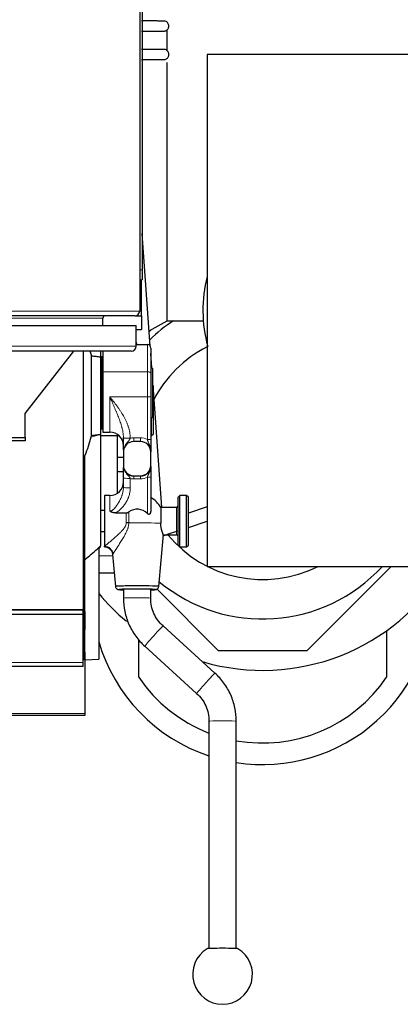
# Model space of a CAD drawing. Header units: inches. Extents: x 0 to 20790, y -12 to 14700.
# Tile 47 of 256: x 5975 to 6198, y 4201 to 4776. Entities that reach past the tile are written whole.
import ezdxf

# ---------------------------------------------------------------- set-up
doc = ezdxf.new("R2010")
doc.units = ezdxf.units.IN
doc.layers.add('1', color=7, linetype='Continuous', true_color=0xffffff)

msp = doc.modelspace()

# ---------------------------------------------------------------- linework, layer by layer
at = {"layer": '1', "color": 2, "linetype": 'Continuous', "lineweight": 25}
for p, q in [((6045.558, 4980.355), (6045.558, 4605.955)), ((6047.058, 4976.155), (6047.058, 4630.155)), ((6061.558, 4758.107), (6061.558, 4770.247)), ((6085.058, 4755.955), (6085.058, 4456.755)), ((6240.058, 4755.955), (6085.058, 4755.955)), ((6061.558, 4600.355), (6061.558, 4751.225)), ((6051.748, 4585.453), (6047.058, 4651.383)), ((6047.058, 4630.155), (6047.058, 4624.155)), ((6045.558, 4624.155), (6047.058, 4624.155)), ((6046.558, 4611.155), (6046.558, 4624.16)), ((6046.558, 4603.155), (6046.558, 4611.155)), ((6042.758, 4603.155), (5548.358, 4603.155)), ((6024.058, 4597.53), (6024.058, 4601.855)), ((6042.758, 4603.155), (6046.558, 4603.155)), ((6046.558, 4603.155), (6046.558, 4595.155)), ((6051.117, 4594.328), (6061.558, 4600.355)), ((6061.558, 4600.355), (6082.558, 4600.355)), ((6082.784, 4600.355), (6082.558, 4600.355)), ((5548.558, 4597.53), (6043.558, 4597.53)), ((6043.558, 4585.53), (6043.558, 4597.53)), ((6043.558, 4595.155), (6046.558, 4595.155)), ((6051.15, 4593.847), (6052.332, 4595.029)), ((6043.558, 4587.844), (6043.661, 4586.394)), ((6040.558, 4582.53), (5551.558, 4582.53)), ((5978.558, 4546.155), (6006.978, 4582.53)), ((6012.599, 4431.355), (6012.599, 4582.536)), ((6022.558, 4582.53), (6022.558, 4579.213)), ((6024.058, 4582.53), (6024.058, 4570.487)), ((6043.558, 4586.391), (6050.058, 4586.391)), ((6052.058, 4584.364), (6052.058, 4569.414)), ((6017.226, 4579.831), (6017.226, 4533.277)), ((6022.558, 4579.213), (6022.558, 4533.895)), ((6023.558, 4579.155), (6022.558, 4579.155)), ((6023.558, 4558.155), (6023.558, 4579.155)), ((6052.647, 4572.817), (6052.058, 4581.098)), ((6024.058, 4573.155), (6023.558, 4573.155)), ((6024.058, 4570.487), (6024.058, 4535.155)), ((6052.308, 4573.155), (6052.058, 4573.155)), ((6053.308, 4572.155), (6052.308, 4573.155)), ((6052.308, 4558.155), (6052.308, 4573.155)), ((6053.308, 4558.155), (6053.308, 4572.155)), ((6052.058, 4569.414), (6052.058, 4556.045)), ((6053.394, 4562.321), (6053.308, 4563.526)), ((6053.558, 4562.155), (6053.308, 4562.405)), ((6053.558, 4534.155), (6053.558, 4562.155)), ((6058.454, 4491.183), (6053.558, 4560.008)), ((6023.558, 4537.155), (6023.558, 4558.155)), ((6052.058, 4556.045), (6052.058, 4531.023)), ((6052.308, 4543.155), (6052.308, 4558.155)), ((6053.308, 4544.155), (6053.308, 4558.155)), ((5978.558, 4532.155), (5978.558, 4546.155)), ((6023.558, 4543.155), (6024.058, 4543.155)), ((6052.058, 4543.155), (6052.308, 4543.155)), ((6052.308, 4543.155), (6053.308, 4544.155)), ((6052.558, 4533.155), (6052.558, 4543.405)), ((6022.558, 4537.155), (6023.558, 4537.155)), ((5964.558, 4532.155), (5978.558, 4532.155)), ((5978.558, 4530.155), (5964.558, 4530.155)), ((5978.558, 4532.155), (5978.558, 4530.155)), ((6022.558, 4533.895), (6022.558, 4533.74)), ((6022.558, 4533.74), (6022.558, 4468.773)), ((6022.558, 4533.155), (6033.35, 4533.155)), ((6024.058, 4535.155), (6028.058, 4535.155)), ((6032.558, 4499.564), (6032.558, 4533.154)), ((6046.058, 4529.701), (6042.058, 4529.701)), ((6052.058, 4533.155), (6052.558, 4533.155)), ((6052.558, 4533.155), (6053.558, 4534.155)), ((6013.558, 4430.381), (6013.558, 4521.59)), ((6032.558, 4520.548), (6036.058, 4520.548)), ((6036.058, 4523.703), (6036.058, 4515.705)), ((6052.058, 4515.705), (6052.058, 4523.703)), ((6036.058, 4515.651), (6036.058, 4515.705)), ((6052.058, 4515.651), (6052.058, 4515.705)), ((6032.559, 4512.155), (6036.058, 4512.155)), ((6036.058, 4502.984), (6036.058, 4508.487)), ((6042.058, 4509.707), (6046.058, 4509.707)), ((6052.058, 4509.106), (6052.058, 4489.483)), ((6028.058, 4498.178), (6025.058, 4498.178)), ((6025.058, 4498.178), (6025.058, 4468.486)), ((6069.058, 4498.178), (6068.058, 4497.178)), ((6068.058, 4469.178), (6068.058, 4497.178)), ((6073.058, 4498.178), (6069.058, 4498.178)), ((6069.058, 4468.178), (6069.058, 4498.178)), ((6074.058, 4497.178), (6073.058, 4498.178)), ((6073.058, 4468.178), (6073.058, 4498.178)), ((6074.058, 4469.178), (6074.058, 4497.178)), ((6025.058, 4489.328), (6022.558, 4489.328)), ((6067.058, 4491.178), (6057.915, 4491.178)), ((6057.915, 4491.178), (6057.915, 4481.951)), ((6085.059, 4491.503), (6074.06, 4487.901)), ((6031.429, 4488.011), (6037.655, 4488.011)), ((6074.061, 4479.484), (6085.06, 4483.085)), ((6022.558, 4477.028), (6025.058, 4477.028)), ((6056.721, 4445.011), (6059.418, 4475.281)), ((6059.362, 4475.178), (6067.058, 4475.178)), ((6021.558, 4467.084), (6022.558, 4468.084)), ((6021.558, 4467.697), (6021.558, 4402.435)), ((6022.558, 4468.084), (6022.558, 4468.412)), ((6025.058, 4468.178), (6025.058, 4468.486)), ((6068.058, 4469.178), (6069.058, 4468.178)), ((6069.058, 4468.178), (6073.058, 4468.178)), ((6073.058, 4468.178), (6074.058, 4469.178)), ((6029.727, 4463.741), (6031.396, 4445.011)), ((6085.058, 4456.755), (6240.058, 4456.755)), ((6192.658, 4456.755), (6143.358, 4407.455)), ((6030.697, 4452.849), (6021.558, 4452.849)), ((6036.058, 4443.29), (6036.058, 4438.191)), ((6052.058, 4438.191), (6052.058, 4443.29)), ((6091.758, 4407.455), (6055.742, 4443.471)), ((6056.721, 4445.011), (6056.721, 4445.011)), ((6012.558, 4428.512), (5522.558, 4428.512)), ((5535.599, 4431.355), (6012.599, 4431.355)), ((6012.558, 4431.34), (5535.599, 4431.34)), ((6012.558, 4428.512), (6012.558, 4431.34)), ((6012.558, 4400.498), (6012.558, 4428.512)), ((6012.599, 4431.362), (6012.599, 4424.126)), ((6013.558, 4430.381), (6013.558, 4419.755)), ((6012.599, 4424.126), (6012.555, 4424.126)), ((6012.599, 4424.126), (6012.599, 4402.155)), ((6089.621, 4394.321), (6059.258, 4421.92)), ((6013.558, 4406.546), (6013.558, 4419.755)), ((6190.058, 4419.128), (6190.058, 4391.965)), ((6045.058, 4391.965), (6045.058, 4413.912)), ((6048.496, 4410.08), (6078.859, 4382.481)), ((6013.558, 4406.546), (6013.558, 4402.155)), ((6143.358, 4407.455), (6091.758, 4407.455)), ((6012.558, 4398.155), (5522.558, 4398.155)), ((6012.599, 4402.155), (6012.555, 4402.155)), ((6013.558, 4402.031), (6012.558, 4402.031)), ((6012.558, 4398.155), (6012.558, 4400.498)), ((6013.558, 4402.155), (6012.599, 4402.189)), ((6013.558, 4402.155), (6021.558, 4402.435)), ((6013.558, 4402.156), (6013.558, 4402.031)), ((6013.558, 4402.031), (6013.558, 4370.74)), ((6013.558, 4369.655), (5518.063, 4369.655)), ((6013.558, 4370.74), (6013.558, 4369.655)), ((6086.058, 4366.211), (6086.058, 4233.352)), ((6102.058, 4233.352), (6102.058, 4366.211))]:
    msp.add_line(p, q, dxfattribs=at)
at = {"layer": '1', "color": 110, "linetype": 'Continuous', "lineweight": 13}
for p, q in [((6045.558, 4630.155), (6047.058, 4630.155)), ((6045.557, 4611.155), (6046.558, 4611.155)), ((5545.558, 4605.955), (6045.558, 4605.955)), ((6024.058, 4601.855), (5567.058, 4601.855)), ((5548.558, 4585.53), (6043.558, 4585.53)), ((6050.058, 4570.487), (6050.058, 4586.391)), ((6024.058, 4570.487), (6050.058, 4570.487)), ((6050.058, 4555.844), (6050.058, 4570.487)), ((6028.058, 4535.155), (6028.058, 4555.844)), ((6028.058, 4555.844), (6050.058, 4555.844)), ((6050.058, 4530.822), (6050.058, 4555.844)), ((6016.974, 4532.225), (6022.558, 4533.74)), ((6042.058, 4529.701), (6042.058, 4531.897)), ((6042.058, 4531.897), (6046.058, 4531.897)), ((6046.058, 4529.701), (6046.058, 4531.897)), ((6040.058, 4508.085), (6040.058, 4502.582)), ((6042.058, 4509.629), (6042.058, 4509.707)), ((6042.058, 4509.629), (6042.058, 4507.83)), ((6042.058, 4509.629), (6046.058, 4509.629)), ((6046.058, 4507.83), (6042.058, 4507.83)), ((6046.058, 4509.629), (6046.058, 4509.707)), ((6046.058, 4509.629), (6046.058, 4507.83)), ((6050.058, 4487.598), (6050.058, 4508.905)), ((6028.058, 4498.178), (6028.058, 4489.038)), ((6067.058, 4475.178), (6067.058, 4491.178)), ((6037.655, 4482.145), (6037.655, 4488.011)), ((6039.18, 4488.561), (6039.18, 4482.129)), ((6020.828, 4467.055), (6022.558, 4468.773)), ((6021.558, 4467.415), (6022.558, 4468.412)), ((6021.558, 4462.849), (6029.806, 4462.849)), ((6012.599, 4430.429), (6013.558, 4430.381)), ((6013.558, 4419.755), (6012.599, 4419.803)), ((6012.599, 4406.579), (6013.558, 4406.546)), ((6012.558, 4400.498), (5522.558, 4400.498)), ((6013.558, 4370.74), (5518.063, 4370.74))]:
    msp.add_line(p, q, dxfattribs=at)
at = {"layer": '1', "color": 2, "linetype": 'Continuous', "lineweight": 25}
for centre, radius, start, end in [((6162.558, 4606.355), 80, 165.639375, 195.283125), ((6042.758, 4605.955), 2.8, 270, 0), ((6025.358, 4601.855), 1.3, 90, 180), ((6117.558, 4520.955), 95, 123.3, 134.06625), ((6040.558, 4585.53), 3, 270, 0), ((6117.558, 4520.955), 71.906, 116.870625, 152.87625), ((6028.058, 4527.155), 8, 0, 90), ((6028.058, 4506.178), 8, 270, 0), ((6044.058, 4483.178), 16, 30.000001, 60.000003), ((6067.058, 4492.178), 1, 270, 0), ((6117.558, 4520.955), 71.906, 219.54375, 296.769375), ((6067.058, 4474.178), 1, 0, 90), ((6117.558, 4520.955), 95, 230.3775, 317.48625), ((6117.558, 4520.955), 125, 253.575, 329.09625), ((6117.558, 4440.955), 100.045, 261.09, 2.806875), ((6117.558, 4520.955), 125, 219.830625, 230.34375), ((6117.558, 4440.955), 100.045, 196.351875, 251.65125), ((6117.558, 4440.955), 87.5, 214.047732, 248.90075), ((6117.558, 4440.955), 87.5, 259.797454, 325.952268), ((6094.058, 4218.247), 17.5, 120.921074, 59.078926)]:
    msp.add_arc(centre, radius, start, end, dxfattribs=at)
for centre, major_axis, ratio, start_param, end_param in [((6050.058, 4584.364), (0, -2.027), 0.986662, 1.5707963, 3.1415927), ((6042.058, 4523.703), (-6, 0), 0.9997015, 4.712389, 6.2831853), ((6042.058, 4523.674), (0, -6.023), 0.9962165, 3.1415927, 4.712389), ((6046.058, 4523.703), (-6, 0), 0.9997015, 3.1415927, 4.712389), ((6046.058, 4523.674), (0, -6.023), 0.9962165, 1.5707963, 3.1415927), ((6042.058, 4515.705), (-6, 0), 0.9997015, 0, 1.5707963), ((6042.058, 4515.651), (0, -6.023), 0.9962165, 4.712389, 6.2831853), ((6046.058, 4515.705), (-6, 0), 0.9997015, 1.5707963, 3.1415927), ((6046.058, 4515.651), (0, -6.023), 0.9962165, 0, 1.5707963), ((6044.058, 4481.807), (-8.359, 0), 0.9949383, 3.9118238, 5.3355426), ((6037.655, 4481.801), (-5, 0), 0.0688139, 4.402545, 4.7123899), ((6044.058, 4445.011), (12.662, 0), 0.0244322, 1.5707963, 3.1438507), ((6044.058, 4443.189), (10.67, 0), 0.0244322, 1.5707963, 3.864748), ((6044.058, 4443.189), (9, 0), 0.0244322, 1.5707963, 3.6175439), ((6044.058, 4445.011), (12.662, 0), 0.0244322, 0, 1.5707963), ((6044.058, 4443.189), (10.67, 0), 0.0244322, 0, 1.5707963), ((6044.058, 4443.189), (9, 0), 0.0244322, 0, 1.5707963), ((6044.058, 4443.189), (9, 0), 0.0244322, 5.807234, 6.2831853), ((6044.058, 4443.189), (10.67, 0), 0.0244322, 5.5600299, 6.2831853), ((6094.058, 4233.251), (-9, 0), 0.024478, 3.1825315, 6.2422464)]:
    msp.add_ellipse(centre, major_axis=major_axis, ratio=ratio, start_param=start_param, end_param=end_param, dxfattribs=at)
at = {"layer": '1', "color": 110, "linetype": 'Continuous', "lineweight": 13}
for centre, major_axis, ratio, start_param, end_param in [((6050.058, 4569.414), (-2, 0), 0.5361521, 3.1415927, 4.712389), ((6050.058, 4556.045), (-2, 0), 0.1004873, 1.5707963, 3.1415927), ((6040.058, 4532.044), (4, 0.035), 0.1004835, 3.1475755, 4.7115005), ((6040.058, 4531.876), (-4, 0), 0.0743811, 0, 1.5638248), ((6042.058, 4523.875), (0, -8.022), 0.9972339, 3.1415927, 3.3943694), ((6046.058, 4523.875), (0, -8.022), 0.9972339, 2.6179939, 3.1415927), ((6050.058, 4531.023), (-2, 0), 0.1004873, 1.5707963, 3.1415927), ((6040.058, 4508.487), (-4, 0), 0.1004873, 0, 1.5707963), ((6042.058, 4515.852), (0, -8.022), 0.9972339, 6.0305051, 6.2831853), ((6046.058, 4515.852), (0, -8.022), 0.9972339, 0, 0.5235988), ((6050.058, 4509.106), (2, 0), 0.1004873, 4.712389, 6.2831853), ((6040.058, 4502.984), (-4, 0), 0.1004873, 0, 1.5707963), ((6044.058, 4481.758), (15.937, 0), 0.0244322, 0.5166986, 1.8819093), ((6025.058, 4463.589), (-3.842, 3.2), 0.9658866, 3.9392193, 5.3898312), ((6044.058, 4438.191), (-8, 0), 0.0244322, 3.1410034, 6.2827926), ((6053.877, 4416), (-5.381, -5.92), 0.0153375, 3.1415927, 6.2831853), ((6084.24, 4388.401), (-5.381, -5.92), 0.0153375, 3.1402182, 6.2831853), ((6094.058, 4366.211), (-8, 0), 0.024478, 3.1416941, 6.2831853)]:
    msp.add_ellipse(centre, major_axis=major_axis, ratio=ratio, start_param=start_param, end_param=end_param, dxfattribs=at)
at = {"layer": '1', "color": 2, "linetype": 'Continuous', "lineweight": 25}
for points, knots in [([(6060.492, 4775.428), (6060.391, 4775.451), (6059.644, 4775.48), (6057.449, 4775.51), (6055.253, 4775.528), (6052.57, 4775.541), (6049.614, 4775.55), (6047.592, 4775.553), (6046.605, 4775.554)], [0, 0, 0, 0, 0.292601, 0.4384204, 0.5830885, 0.7269061, 0.8698198, 1, 1, 1, 1]), ([(6058.719, 4769.696), (6058.966, 4769.618), (6059.448, 4769.53), (6060.167, 4769.577), (6060.806, 4769.774), (6061.366, 4770.089), (6061.845, 4770.511), (6062.229, 4771.034), (6062.491, 4771.624), (6062.657, 4772.418), (6062.573, 4773.36), (6062.12, 4774.31), (6061.421, 4775.023), (6060.851, 4775.311), (6060.538, 4775.414)], [0, 0, 0, 0, 0.0809368, 0.1574332, 0.2278642, 0.2936862, 0.3616919, 0.4310298, 0.5000197, 0.5670059, 0.6891956, 0.7943788, 0.8984922, 1, 1, 1, 1]), ([(6046.627, 4769.556), (6047.57, 4769.557), (6049.491, 4769.56), (6052.247, 4769.569), (6054.675, 4769.582), (6056.575, 4769.6), (6058.279, 4769.629), (6058.776, 4769.656), (6058.783, 4769.676)], [0, 0, 0, 0, 0.1368812, 0.2872582, 0.4364088, 0.5845113, 0.732029, 1, 1, 1, 1]), ([(6058.754, 4758.826), (6058.747, 4758.847), (6058.254, 4758.876), (6056.559, 4758.907), (6054.664, 4758.926), (6052.241, 4758.941), (6049.489, 4758.95), (6047.57, 4758.953), (6046.627, 4758.954)], [0, 0, 0, 0, 0.2669909, 0.4146523, 0.5629288, 0.7122875, 0.862911, 1, 1, 1, 1]), ([(6060.569, 4753.106), (6060.813, 4753.188), (6061.254, 4753.4), (6061.807, 4753.862), (6062.209, 4754.397), (6062.477, 4754.981), (6062.619, 4755.605), (6062.624, 4756.254), (6062.491, 4756.887), (6062.162, 4757.628), (6061.542, 4758.342), (6060.618, 4758.844), (6059.632, 4759.008), (6059, 4758.906), (6058.685, 4758.804)], [0, 0, 0, 0, 0.0804164, 0.1565158, 0.2266171, 0.2921519, 0.3599372, 0.4290823, 0.4978809, 0.5646815, 0.6866616, 0.7921663, 0.8971046, 1, 1, 1, 1]), ([(6046.604, 4752.956), (6047.592, 4752.957), (6049.617, 4752.96), (6052.576, 4752.97), (6055.264, 4752.984), (6057.465, 4753.004), (6059.667, 4753.036), (6060.418, 4753.067), (6060.521, 4753.091)], [0, 0, 0, 0, 0.1301356, 0.2729866, 0.416774, 0.5614404, 0.7072839, 1, 1, 1, 1]), ([(6016.446, 4582.537), (6016.503, 4582.383), (6016.557, 4582.228), (6016.86, 4581.336), (6017.069, 4580.589), (6017.226, 4579.831)], [0, 0, 0, 0, 0.1734256, 0.1734256, 1, 1, 1, 1]), ([(6017.226, 4579.831), (6018.115, 4579.738), (6019.004, 4579.641), (6020.782, 4579.436), (6021.67, 4579.328), (6022.558, 4579.213)], [0, 0, 0, 0, 0.5, 0.5, 1, 1, 1, 1]), ([(6016.974, 4532.225), (6016.485, 4530.422), (6015.953, 4528.635), (6014.812, 4525.091), (6014.202, 4523.334), (6013.558, 4521.59)], [0, 0, 0, 0, 0.5, 0.5, 1, 1, 1, 1]), ([(6017.226, 4533.277), (6017.207, 4533.188), (6017.189, 4533.1), (6017.149, 4532.924), (6017.129, 4532.836), (6017.066, 4532.573), (6017.021, 4532.398), (6016.974, 4532.225)], [0, 0, 0, 0, 0.25, 0.25, 0.5, 0.5, 1, 1, 1, 1]), ([(6017.226, 4533.277), (6018.115, 4533.37), (6019.004, 4533.467), (6020.782, 4533.672), (6021.67, 4533.78), (6022.558, 4533.895)], [0, 0, 0, 0, 0.5, 0.5, 1, 1, 1, 1]), ([(6036.058, 4524.866), (6036.058, 4524.924), (6036.058, 4524.982), (6036.058, 4525.109), (6036.058, 4525.178), (6036.058, 4525.528), (6036.058, 4525.819), (6036.058, 4526.433), (6036.058, 4526.755), (6036.058, 4527.269), (6036.058, 4527.445), (6036.058, 4527.672), (6036.058, 4527.717), (6036.058, 4527.809), (6036.058, 4527.948), (6036.058, 4528.088), (6036.058, 4528.371), (6036.058, 4528.563), (6036.058, 4528.954), (6036.058, 4529.154), (6036.058, 4529.458), (6036.058, 4529.56), (6036.058, 4529.715), (6036.058, 4529.767), (6036.058, 4529.871), (6036.058, 4529.923), (6036.058, 4530.184), (6036.058, 4530.394), (6036.058, 4530.814), (6036.058, 4531.025), (6036.058, 4531.45), (6036.058, 4531.663), (6036.058, 4531.876)], [0, 0, 0, 0, 0.0331999, 0.0331999, 0.0718719, 0.0718719, 0.2265599, 0.2265599, 0.3812479, 0.3812479, 0.458592, 0.458592, 0.477928, 0.477928, 0.497264, 0.535936, 0.535936, 0.61328, 0.61328, 0.690624, 0.690624, 0.729296, 0.729296, 0.748632, 0.748632, 0.767968, 0.767968, 0.845312, 0.845312, 0.922656, 0.922656, 1, 1, 1, 1]), ([(6052.058, 4531.023), (6052.058, 4530.85), (6052.058, 4530.677), (6052.058, 4530.333), (6052.058, 4530.162), (6052.058, 4529.82), (6052.058, 4529.649), (6052.058, 4529.395), (6052.058, 4529.268), (6052.058, 4529.141), (6052.058, 4529.056), (6052.058, 4529.014), (6052.058, 4528.803), (6052.058, 4528.637), (6052.058, 4528.309), (6052.058, 4528.148), (6052.058, 4527.67), (6052.058, 4527.359), (6052.058, 4526.903), (6052.058, 4526.752), (6052.058, 4526.529), (6052.058, 4526.455), (6052.058, 4526.308), (6052.058, 4526.234), (6052.058, 4525.871), (6052.058, 4525.587), (6052.058, 4525.029), (6052.058, 4524.755), (6052.058, 4524.348), (6052.058, 4524.212), (6052.058, 4524.01), (6052.058, 4523.909), (6052.058, 4523.791), (6052.058, 4523.741), (6052.058, 4523.707), (6052.058, 4523.69), (6052.058, 4523.674)], [0, 0, 0, 0, 0.0625, 0.0625, 0.125, 0.125, 0.1875, 0.1875, 0.21875, 0.234375, 0.234375, 0.25, 0.25, 0.3125, 0.3125, 0.375, 0.375, 0.5, 0.5, 0.5625, 0.5625, 0.59375, 0.59375, 0.625, 0.625, 0.75, 0.75, 0.875, 0.875, 0.9375, 0.9375, 0.96875, 0.984375, 0.9921875, 0.9921875, 1, 1, 1, 1]), ([(6036.058, 4508.487), (6036.058, 4508.704), (6036.058, 4508.918), (6036.058, 4509.34), (6036.058, 4509.548), (6036.058, 4509.959), (6036.058, 4510.162), (6036.058, 4510.461), (6036.058, 4510.561), (6036.058, 4510.708), (6036.058, 4510.757), (6036.058, 4510.854), (6036.058, 4511.095), (6036.058, 4511.327), (6036.058, 4511.688), (6036.058, 4511.863), (6036.058, 4512.203), (6036.058, 4512.368), (6036.058, 4512.608), (6036.058, 4512.686), (6036.058, 4512.839), (6036.058, 4512.914), (6036.058, 4513.281), (6036.058, 4513.549), (6036.058, 4514.035), (6036.058, 4514.253), (6036.058, 4514.459)], [0, 0, 0, 0, 0.0840036, 0.0840036, 0.1680072, 0.1680072, 0.2520108, 0.2520108, 0.2940126, 0.2940126, 0.3150135, 0.3150135, 0.3360144, 0.4200181, 0.4200181, 0.5040217, 0.5040217, 0.5880253, 0.5880253, 0.6300271, 0.6300271, 0.6720289, 0.6720289, 0.8400361, 0.8400361, 1, 1, 1, 1]), ([(6052.058, 4515.173), (6052.058, 4515.111), (6052.058, 4515.049), (6052.058, 4514.764), (6052.058, 4514.537), (6052.058, 4514.072), (6052.058, 4513.833), (6052.058, 4513.523), (6052.058, 4513.46), (6052.058, 4513.334), (6052.058, 4513.27), (6052.058, 4513.077), (6052.058, 4512.947), (6052.058, 4512.548), (6052.058, 4512.272), (6052.058, 4511.841), (6052.058, 4511.694), (6052.058, 4511.395), (6052.058, 4511.241), (6052.058, 4511.045), (6052.058, 4511.006), (6052.058, 4510.927), (6052.058, 4510.808), (6052.058, 4510.688), (6052.058, 4510.446), (6052.058, 4510.284), (6052.058, 4509.954), (6052.058, 4509.788), (6052.058, 4509.45), (6052.058, 4509.279), (6052.058, 4509.106)], [0, 0, 0, 0, 0.0382964, 0.0382964, 0.1756826, 0.1756826, 0.3130689, 0.3130689, 0.3474154, 0.3474154, 0.381762, 0.381762, 0.4504551, 0.4504551, 0.5878413, 0.5878413, 0.6565344, 0.6565344, 0.7252275, 0.7252275, 0.7424008, 0.7424008, 0.7595741, 0.7939207, 0.7939207, 0.8626138, 0.8626138, 0.9313069, 0.9313069, 1, 1, 1, 1]), ([(6052.058, 4489.483), (6052.058, 4489.322), (6052.051, 4489.163), (6052.022, 4488.846), (6052, 4488.689), (6051.955, 4488.456), (6051.937, 4488.379), (6051.898, 4488.226), (6051.876, 4488.15), (6051.838, 4488.037), (6051.825, 4487.999), (6051.797, 4487.925), (6051.783, 4487.888), (6051.736, 4487.779), (6051.702, 4487.709), (6051.627, 4487.572), (6051.585, 4487.507), (6051.526, 4487.429), (6051.514, 4487.414), (6051.489, 4487.384), (6051.476, 4487.369), (6051.436, 4487.325), (6051.409, 4487.298), (6051.35, 4487.247), (6051.319, 4487.224), (6051.269, 4487.192), (6051.252, 4487.182), (6051.218, 4487.164), (6051.2, 4487.155), (6051.147, 4487.132), (6051.11, 4487.12), (6051.051, 4487.108), (6051.032, 4487.105), (6050.991, 4487.1), (6050.971, 4487.099), (6050.91, 4487.098), (6050.869, 4487.101), (6050.808, 4487.112), (6050.787, 4487.116), (6050.756, 4487.124), (6050.746, 4487.127), (6050.725, 4487.134), (6050.715, 4487.137), (6050.664, 4487.154), (6050.625, 4487.171), (6050.547, 4487.209), (6050.508, 4487.231), (6050.452, 4487.266), (6050.433, 4487.278), (6050.396, 4487.304), (6050.378, 4487.316), (6050.325, 4487.356), (6050.29, 4487.384), (6050.187, 4487.471), (6050.122, 4487.533), (6050.058, 4487.598)], [0, 0, 0, 0, 0.125, 0.125, 0.25, 0.25, 0.3125, 0.3125, 0.375, 0.375, 0.40625, 0.40625, 0.4375, 0.4375, 0.5, 0.5, 0.5625, 0.5625, 0.578125, 0.578125, 0.59375, 0.59375, 0.625, 0.625, 0.65625, 0.65625, 0.671875, 0.671875, 0.6875, 0.6875, 0.71875, 0.71875, 0.734375, 0.734375, 0.75, 0.75, 0.78125, 0.78125, 0.796875, 0.796875, 0.8046875, 0.8046875, 0.8125, 0.8125, 0.84375, 0.84375, 0.875, 0.875, 0.890625, 0.890625, 0.90625, 0.90625, 0.9375, 0.9375, 1, 1, 1, 1]), ([(6031.429, 4488.011), (6031.125, 4488.011), (6030.824, 4488.028), (6030.379, 4488.085), (6030.231, 4488.11), (6029.937, 4488.17), (6029.792, 4488.205), (6029.575, 4488.268), (6029.503, 4488.29), (6029.359, 4488.339), (6029.288, 4488.364), (6029.078, 4488.446), (6028.942, 4488.506), (6028.677, 4488.638), (6028.548, 4488.709), (6028.36, 4488.826), (6028.267, 4488.887), (6028.162, 4488.961), (6028.11, 4488.999), (6028.088, 4489.016), (6028.076, 4489.024), (6028.073, 4489.027), (6028.066, 4489.033), (6028.062, 4489.035), (6028.058, 4489.038)], [0, 0, 0, 0, 0.25, 0.25, 0.375, 0.375, 0.5, 0.5, 0.5625, 0.5625, 0.625, 0.625, 0.75, 0.75, 0.875, 0.875, 0.9375, 0.96875, 0.984375, 0.9921875, 0.9921875, 0.9960938, 0.9960938, 1, 1, 1, 1]), ([(6037.655, 4488.011), (6037.794, 4488.011), (6037.93, 4488.024), (6038.198, 4488.077), (6038.329, 4488.115), (6038.49, 4488.176), (6038.522, 4488.189), (6038.585, 4488.216), (6038.68, 4488.259), (6038.772, 4488.306), (6038.952, 4488.406), (6039.067, 4488.48), (6039.18, 4488.561)], [0, 0, 0, 0, 0.25, 0.25, 0.5, 0.5, 0.5625, 0.5625, 0.625, 0.75, 0.75, 1, 1, 1, 1]), ([(6059.409, 4475.179), (6059.409, 4475.179), (6059.409, 4475.185), (6059.405, 4475.201), (6059.392, 4475.24), (6059.386, 4475.256), (6059.376, 4475.283), (6059.373, 4475.293), (6059.365, 4475.314), (6059.361, 4475.325), (6059.339, 4475.383), (6059.317, 4475.44), (6059.267, 4475.572), (6059.238, 4475.647), (6059.173, 4475.817), (6059.138, 4475.911), (6059.09, 4476.041), (6059.08, 4476.067), (6059.06, 4476.121), (6059.05, 4476.149), (6059.019, 4476.234), (6058.998, 4476.292), (6058.933, 4476.473), (6058.889, 4476.601), (6058.797, 4476.873), (6058.749, 4477.017), (6058.678, 4477.244), (6058.654, 4477.322), (6058.617, 4477.441), (6058.605, 4477.482), (6058.581, 4477.563), (6058.569, 4477.605), (6058.509, 4477.814), (6058.461, 4477.987), (6058.369, 4478.345), (6058.324, 4478.53), (6058.239, 4478.911), (6058.199, 4479.107), (6058.143, 4479.411), (6058.125, 4479.514), (6058.1, 4479.67), (6058.091, 4479.723), (6058.075, 4479.829), (6058.067, 4479.882), (6058.029, 4480.15), (6057.976, 4480.586), (6057.943, 4481.033), (6057.921, 4481.487), (6057.915, 4481.717), (6057.915, 4481.951)], [0, 0, 0, 0, 0.0025558, 0.0648961, 0.0648961, 0.0960662, 0.0960662, 0.1116513, 0.1116513, 0.1272364, 0.1272364, 0.1895766, 0.1895766, 0.2519169, 0.2519169, 0.3142571, 0.3142571, 0.3298422, 0.3298422, 0.3454273, 0.3454273, 0.3765974, 0.3765974, 0.4389377, 0.4389377, 0.5012779, 0.5012779, 0.532448, 0.532448, 0.5480331, 0.5480331, 0.5636182, 0.5636182, 0.6259584, 0.6259584, 0.6882987, 0.6882987, 0.750639, 0.750639, 0.7818091, 0.7818091, 0.7973942, 0.7973942, 0.8129792, 0.8129792, 0.8753195, 0.9376597, 0.9376597, 1, 1, 1, 1]), ([(6059.139, 4474.6), (6059.649, 4474.767), (6061.413, 4475.343), (6064.552, 4476.371), (6067.129, 4477.214), (6068.002, 4477.5)], [0, 0, 0, 0, 0.2529241, 0.7558273, 1, 1, 1, 1]), ([(6013.558, 4460.805), (6014.781, 4461.822), (6015.998, 4462.851), (6018.421, 4464.934), (6019.628, 4465.987), (6020.828, 4467.055)], [0, 0, 0, 0, 0.5, 0.5, 1, 1, 1, 1]), ([(6025.043, 4468.106), (6025.316, 4468.122), (6026.157, 4468.089), (6027.53, 4467.464), (6028.829, 4466.263), (6029.536, 4464.907), (6029.671, 4464.045), (6029.688, 4463.727)], [0, 0, 0, 0, 0.1149823, 0.3641021, 0.6229058, 0.8659717, 1, 1, 1, 1]), ([(6031.396, 4445.011), (6031.424, 4444.764), (6031.551, 4444.298), (6031.964, 4443.746), (6032.413, 4443.422), (6032.776, 4443.267), (6033.282, 4443.13), (6033.517, 4443.135), (6034.321, 4443.071), (6035.019, 4443.045), (6035.377, 4443.034)], [0, 0, 0, 0, 0.0822887, 0.1693819, 0.2325583, 0.2794065, 0.3304685, 0.5539727, 0.795246, 1, 1, 1, 1]), ([(6052.083, 4443.015), (6052.511, 4443.027), (6053.323, 4443.054), (6054.194, 4443.091), (6054.768, 4443.154), (6054.989, 4443.156), (6055.5, 4443.326), (6055.846, 4443.516), (6056.225, 4443.833), (6056.578, 4444.342), (6056.695, 4444.771), (6056.721, 4445.011)], [0, 0, 0, 0, 0.1942662, 0.407417, 0.5867302, 0.7246418, 0.7735812, 0.8111964, 0.8607352, 0.9284747, 1, 1, 1, 1]), ([(6036.058, 4438.191), (6036.063, 4435.54), (6036.601, 4430.319), (6038.998, 4422.686), (6043.034, 4415.777), (6046.537, 4411.867), (6048.496, 4410.08)], [0, 0, 0, 0, 0.2478525, 0.4999849, 0.7521667, 1, 1, 1, 1]), ([(6059.258, 4421.92), (6058.08, 4422.968), (6056.033, 4425.22), (6053.728, 4429.202), (6052.333, 4433.586), (6052.042, 4436.615), (6052.058, 4438.191)], [0, 0, 0, 0, 0.2538165, 0.4999715, 0.7462164, 1, 1, 1, 1]), ([(6102.058, 4366.211), (6102.054, 4368.862), (6101.517, 4374.083), (6099.118, 4381.716), (6095.081, 4388.624), (6091.579, 4392.534), (6089.621, 4394.321)], [0, 0, 0, 0, 0.2478395, 0.5000236, 0.7521537, 1, 1, 1, 1]), ([(6078.859, 4382.482), (6080.036, 4381.433), (6082.082, 4379.18), (6084.389, 4375.199), (6085.785, 4370.815), (6086.075, 4367.787), (6086.058, 4366.211)], [0, 0, 0, 0, 0.2537942, 0.5000431, 0.7461941, 1, 1, 1, 1])]:
    msp.add_open_spline(points, degree=3, knots=knots, dxfattribs=at)
at = {"layer": '1', "color": 110, "linetype": 'Continuous', "lineweight": 13}
for points, knots in [([(6036.058, 4532.006), (6036.054, 4532.529), (6036.026, 4533.049), (6035.933, 4534.082), (6035.867, 4534.595), (6035.703, 4535.616), (6035.605, 4536.125), (6035.438, 4536.884), (6035.379, 4537.137), (6035.286, 4537.515), (6035.254, 4537.641), (6035.189, 4537.893), (6035.156, 4538.018), (6034.987, 4538.646), (6034.841, 4539.145), (6034.532, 4540.137), (6034.37, 4540.63), (6034.03, 4541.614), (6033.854, 4542.104), (6033.491, 4543.083), (6033.303, 4543.571), (6032.92, 4544.546), (6032.725, 4545.034), (6032.326, 4546.009), (6032.124, 4546.497), (6031.816, 4547.229), (6031.712, 4547.473), (6031.504, 4547.962), (6031.4, 4548.207), (6031.085, 4548.941), (6030.873, 4549.431), (6030.447, 4550.412), (6030.232, 4550.903), (6029.801, 4551.886), (6029.585, 4552.378), (6029.15, 4553.365), (6028.932, 4553.859), (6028.605, 4554.602), (6028.441, 4554.974), (6028.25, 4555.409), (6028.154, 4555.626), (6028.106, 4555.735), (6028.086, 4555.782), (6028.072, 4555.813), (6028.065, 4555.828), (6028.058, 4555.844)], [0, 0, 0, 0, 0.0625, 0.0625, 0.125, 0.125, 0.1875, 0.1875, 0.21875, 0.21875, 0.234375, 0.234375, 0.25, 0.25, 0.3125, 0.3125, 0.375, 0.375, 0.4375, 0.4375, 0.5, 0.5, 0.5625, 0.5625, 0.625, 0.625, 0.65625, 0.65625, 0.6875, 0.6875, 0.75, 0.75, 0.8125, 0.8125, 0.875, 0.875, 0.9375, 0.9375, 0.96875, 0.984375, 0.9921875, 0.9960937, 0.9980469, 0.9980469, 1, 1, 1, 1]), ([(6028.058, 4555.844), (6028.081, 4555.816), (6028.103, 4555.788), (6028.148, 4555.732), (6028.215, 4555.647), (6028.372, 4555.451), (6028.686, 4555.057), (6029.314, 4554.27), (6029.849, 4553.594), (6030.912, 4552.235), (6031.613, 4551.323), (6032.466, 4550.166), (6032.636, 4549.934), (6032.972, 4549.467), (6033.139, 4549.233), (6033.636, 4548.528), (6033.961, 4548.054), (6034.912, 4546.622), (6035.517, 4545.651), (6036.364, 4544.162), (6036.637, 4543.661), (6037.159, 4542.646), (6037.409, 4542.132), (6037.882, 4541.091), (6038.106, 4540.564), (6038.421, 4539.761), (6038.572, 4539.357), (6038.715, 4538.948), (6038.809, 4538.675), (6038.854, 4538.537), (6039.076, 4537.851), (6039.236, 4537.299), (6039.516, 4536.188), (6039.636, 4535.629), (6039.834, 4534.503), (6039.912, 4533.937), (6040.021, 4532.796), (6040.052, 4532.221), (6040.058, 4531.642)], [0, 0, 0, 0, 0.0039063, 0.0039063, 0.0078125, 0.015625, 0.03125, 0.0625, 0.125, 0.125, 0.25, 0.25, 0.28125, 0.28125, 0.3125, 0.3125, 0.375, 0.375, 0.5, 0.5, 0.5625, 0.5625, 0.625, 0.625, 0.6875, 0.6875, 0.71875, 0.734375, 0.734375, 0.75, 0.75, 0.8125, 0.8125, 0.875, 0.875, 0.9375, 0.9375, 1, 1, 1, 1]), ([(6040.03, 4531.579), (6039.991, 4531.492), (6039.951, 4531.406), (6039.865, 4531.237), (6039.82, 4531.154), (6039.727, 4530.99), (6039.679, 4530.909), (6039.603, 4530.79), (6039.578, 4530.75), (6039.526, 4530.671), (6039.5, 4530.632), (6039.42, 4530.516), (6039.366, 4530.44), (6039.255, 4530.29), (6039.198, 4530.216), (6039.026, 4529.996), (6038.909, 4529.852), (6038.671, 4529.567), (6038.551, 4529.424), (6038.313, 4529.138), (6038.194, 4528.995), (6037.962, 4528.704), (6037.847, 4528.556), (6037.626, 4528.256), (6037.518, 4528.103), (6037.311, 4527.791), (6037.212, 4527.632), (6037.07, 4527.388), (6037.001, 4527.264), (6036.934, 4527.139), (6036.891, 4527.055), (6036.869, 4527.012), (6036.68, 4526.63), (6036.536, 4526.28), (6036.389, 4525.829), (6036.361, 4525.739), (6036.309, 4525.556), (6036.285, 4525.464), (6036.217, 4525.186), (6036.18, 4524.999), (6036.134, 4524.717), (6036.121, 4524.623), (6036.098, 4524.434), (6036.079, 4524.244), (6036.065, 4524.007), (6036.06, 4523.84), (6036.059, 4523.769), (6036.058, 4523.721), (6036.058, 4523.697), (6036.058, 4523.674)], [0, 0, 0, 0, 0.03125, 0.03125, 0.0625, 0.0625, 0.09375, 0.09375, 0.109375, 0.109375, 0.125, 0.125, 0.15625, 0.15625, 0.1875, 0.1875, 0.25, 0.25, 0.3125, 0.3125, 0.375, 0.375, 0.4375, 0.4375, 0.5, 0.5, 0.5625, 0.5625, 0.59375, 0.609375, 0.609375, 0.625, 0.625, 0.75, 0.75, 0.78125, 0.78125, 0.8125, 0.8125, 0.875, 0.875, 0.90625, 0.90625, 0.9375, 0.96875, 0.984375, 0.9921875, 0.9921875, 1, 1, 1, 1]), ([(6050.058, 4530.822), (6050.111, 4530.672), (6050.164, 4530.523), (6050.275, 4530.227), (6050.331, 4530.079), (6050.446, 4529.785), (6050.504, 4529.638), (6050.593, 4529.419), (6050.622, 4529.345), (6050.681, 4529.2), (6050.711, 4529.127), (6050.799, 4528.909), (6050.858, 4528.764), (6050.974, 4528.474), (6051.031, 4528.33), (6051.144, 4528.04), (6051.199, 4527.895), (6051.306, 4527.603), (6051.357, 4527.457), (6051.457, 4527.163), (6051.505, 4527.016), (6051.596, 4526.72), (6051.639, 4526.572), (6051.759, 4526.125), (6051.829, 4525.824), (6051.913, 4525.369), (6051.938, 4525.217), (6051.971, 4524.988), (6051.981, 4524.911), (6051.999, 4524.757), (6052.007, 4524.68), (6052.029, 4524.448), (6052.04, 4524.294), (6052.051, 4524.061), (6052.055, 4523.945), (6052.057, 4523.809), (6052.058, 4523.751), (6052.058, 4523.712), (6052.058, 4523.693), (6052.058, 4523.674)], [0, 0, 0, 0, 0.0625, 0.0625, 0.125, 0.125, 0.1875, 0.1875, 0.21875, 0.21875, 0.25, 0.25, 0.3125, 0.3125, 0.375, 0.375, 0.4375, 0.4375, 0.5, 0.5, 0.5625, 0.5625, 0.625, 0.625, 0.75, 0.75, 0.8125, 0.8125, 0.84375, 0.84375, 0.875, 0.875, 0.9375, 0.9375, 0.96875, 0.984375, 0.9921875, 0.9921875, 1, 1, 1, 1]), ([(6036.058, 4515.651), (6036.058, 4515.629), (6036.058, 4515.605), (6036.059, 4515.559), (6036.06, 4515.489), (6036.065, 4515.327), (6036.074, 4515.189), (6036.086, 4515.05), (6036.09, 4515.004), (6036.1, 4514.912), (6036.116, 4514.774), (6036.136, 4514.638), (6036.212, 4514.186), (6036.303, 4513.833), (6036.538, 4513.145), (6036.683, 4512.81), (6036.875, 4512.442), (6036.896, 4512.402), (6036.94, 4512.321), (6037.008, 4512.2), (6037.078, 4512.082), (6037.222, 4511.849), (6037.322, 4511.697), (6037.532, 4511.401), (6037.641, 4511.256), (6037.866, 4510.972), (6037.981, 4510.833), (6038.217, 4510.559), (6038.337, 4510.425), (6038.578, 4510.157), (6038.699, 4510.024), (6038.939, 4509.756), (6039.057, 4509.621), (6039.23, 4509.414), (6039.287, 4509.344), (6039.398, 4509.201), (6039.453, 4509.129), (6039.532, 4509.017), (6039.559, 4508.98), (6039.61, 4508.904), (6039.636, 4508.866), (6039.711, 4508.75), (6039.759, 4508.671), (6039.851, 4508.51), (6039.895, 4508.428), (6039.98, 4508.259), (6040.02, 4508.173), (6040.058, 4508.085)], [0, 0, 0, 0, 0.0078125, 0.0078125, 0.015625, 0.03125, 0.0625, 0.0625, 0.078125, 0.078125, 0.09375, 0.125, 0.125, 0.25, 0.25, 0.375, 0.375, 0.390625, 0.390625, 0.40625, 0.4375, 0.4375, 0.5, 0.5, 0.5625, 0.5625, 0.625, 0.625, 0.6875, 0.6875, 0.75, 0.75, 0.8125, 0.8125, 0.84375, 0.84375, 0.875, 0.875, 0.890625, 0.890625, 0.90625, 0.90625, 0.9375, 0.9375, 0.96875, 0.96875, 1, 1, 1, 1]), ([(6052.058, 4515.651), (6052.058, 4515.633), (6052.058, 4515.615), (6052.058, 4515.579), (6052.057, 4515.525), (6052.055, 4515.398), (6052.051, 4515.289), (6052.04, 4515.072), (6052.029, 4514.927), (6052.007, 4514.711), (6051.999, 4514.639), (6051.981, 4514.495), (6051.971, 4514.423), (6051.938, 4514.208), (6051.913, 4514.066), (6051.829, 4513.641), (6051.759, 4513.361), (6051.639, 4512.944), (6051.596, 4512.805), (6051.505, 4512.529), (6051.457, 4512.391), (6051.357, 4512.117), (6051.306, 4511.98), (6051.199, 4511.708), (6051.144, 4511.572), (6051.031, 4511.3), (6050.974, 4511.164), (6050.858, 4510.892), (6050.799, 4510.755), (6050.711, 4510.549), (6050.681, 4510.48), (6050.622, 4510.341), (6050.593, 4510.272), (6050.504, 4510.062), (6050.446, 4509.921), (6050.331, 4509.637), (6050.275, 4509.493), (6050.164, 4509.202), (6050.111, 4509.055), (6050.058, 4508.905)], [0, 0, 0, 0, 0.0078125, 0.0078125, 0.015625, 0.03125, 0.0625, 0.0625, 0.125, 0.125, 0.15625, 0.15625, 0.1875, 0.1875, 0.25, 0.25, 0.375, 0.375, 0.4375, 0.4375, 0.5, 0.5, 0.5625, 0.5625, 0.625, 0.625, 0.6875, 0.6875, 0.75, 0.75, 0.78125, 0.78125, 0.8125, 0.8125, 0.875, 0.875, 0.9375, 0.9375, 1, 1, 1, 1]), ([(6028.058, 4489.038), (6028.24, 4489.038), (6028.418, 4489.062), (6028.636, 4489.117), (6028.679, 4489.129), (6028.765, 4489.156), (6028.808, 4489.171), (6028.893, 4489.202), (6028.935, 4489.219), (6029.018, 4489.255), (6029.059, 4489.273), (6029.182, 4489.332), (6029.261, 4489.375), (6029.415, 4489.464), (6029.49, 4489.512), (6029.711, 4489.66), (6029.851, 4489.768), (6030.124, 4489.994), (6030.255, 4490.113), (6030.415, 4490.268), (6030.447, 4490.299), (6030.51, 4490.362), (6030.542, 4490.393), (6030.635, 4490.489), (6030.696, 4490.553), (6030.877, 4490.748), (6030.994, 4490.881), (6031.222, 4491.149), (6031.334, 4491.285), (6031.552, 4491.56), (6031.659, 4491.699), (6031.869, 4491.98), (6031.972, 4492.122), (6032.275, 4492.551), (6032.471, 4492.841), (6032.851, 4493.43), (6033.035, 4493.728), (6033.303, 4494.181), (6033.391, 4494.333), (6033.52, 4494.563), (6033.563, 4494.64), (6033.648, 4494.794), (6033.69, 4494.871), (6033.899, 4495.258), (6034.059, 4495.57), (6034.366, 4496.201), (6034.513, 4496.52), (6034.791, 4497.164), (6034.923, 4497.49), (6035.107, 4497.985), (6035.167, 4498.151), (6035.252, 4498.402), (6035.28, 4498.485), (6035.335, 4498.654), (6035.362, 4498.738), (6035.492, 4499.16), (6035.586, 4499.499), (6035.75, 4500.183), (6035.821, 4500.527), (6035.936, 4501.22), (6035.981, 4501.569), (6036.042, 4502.272), (6036.058, 4502.627), (6036.058, 4502.984)], [0, 0, 0, 0, 0.03125, 0.03125, 0.0390625, 0.0390625, 0.046875, 0.046875, 0.0546875, 0.0546875, 0.0625, 0.0625, 0.078125, 0.078125, 0.09375, 0.09375, 0.125, 0.125, 0.15625, 0.15625, 0.1640625, 0.1640625, 0.171875, 0.171875, 0.1875, 0.1875, 0.21875, 0.21875, 0.25, 0.25, 0.28125, 0.28125, 0.3125, 0.3125, 0.375, 0.375, 0.4375, 0.4375, 0.46875, 0.46875, 0.484375, 0.484375, 0.5, 0.5, 0.5625, 0.5625, 0.625, 0.625, 0.6875, 0.6875, 0.71875, 0.71875, 0.734375, 0.734375, 0.75, 0.75, 0.8125, 0.8125, 0.875, 0.875, 0.9375, 0.9375, 1, 1, 1, 1]), ([(6040.058, 4502.582), (6040.058, 4502.21), (6040.044, 4501.842), (6039.988, 4501.109), (6039.947, 4500.745), (6039.839, 4500.023), (6039.772, 4499.664), (6039.613, 4498.952), (6039.43, 4498.244), (6039.197, 4497.545), (6039.037, 4497.112), (6039.004, 4497.025), (6038.937, 4496.853), (6038.903, 4496.766), (6038.798, 4496.509), (6038.726, 4496.339), (6038.501, 4495.833), (6038.18, 4495.17), (6037.82, 4494.529), (6037.442, 4493.899), (6037.243, 4493.589), (6036.826, 4492.981), (6036.609, 4492.682), (6036.325, 4492.315), (6036.268, 4492.242), (6036.152, 4492.097), (6035.978, 4491.881), (6035.799, 4491.669), (6035.435, 4491.252), (6035.185, 4490.981), (6034.671, 4490.456), (6034.406, 4490.201), (6033.859, 4489.708), (6033.578, 4489.47), (6033.142, 4489.128), (6032.995, 4489.016), (6032.77, 4488.852), (6032.694, 4488.798), (6032.542, 4488.692), (6032.464, 4488.639), (6032.232, 4488.484), (6032.074, 4488.384), (6031.755, 4488.191), (6031.593, 4488.099), (6031.429, 4488.011)], [0, 0, 0, 0, 0.0625, 0.0625, 0.125, 0.125, 0.1875, 0.1875, 0.25, 0.3125, 0.3125, 0.328125, 0.328125, 0.34375, 0.34375, 0.375, 0.375, 0.4375, 0.5, 0.5, 0.5625, 0.5625, 0.625, 0.625, 0.640625, 0.640625, 0.65625, 0.6875, 0.6875, 0.75, 0.75, 0.8125, 0.8125, 0.875, 0.875, 0.90625, 0.90625, 0.921875, 0.921875, 0.9375, 0.9375, 0.96875, 0.96875, 1, 1, 1, 1]), ([(6025.058, 4468.486), (6025.085, 4468.51), (6025.114, 4468.536), (6025.16, 4468.577), (6025.176, 4468.591), (6025.208, 4468.619), (6025.29, 4468.692), (6025.382, 4468.771), (6025.618, 4468.976), (6025.798, 4469.129), (6026.196, 4469.467), (6026.414, 4469.652), (6026.679, 4469.876), (6026.709, 4469.901), (6026.769, 4469.951), (6026.799, 4469.977), (6026.89, 4470.054), (6026.952, 4470.106), (6027.14, 4470.264), (6027.268, 4470.372), (6027.661, 4470.703), (6027.934, 4470.933), (6028.499, 4471.41), (6028.791, 4471.657), (6029.39, 4472.167), (6029.698, 4472.43), (6030.092, 4472.769), (6030.171, 4472.837), (6030.33, 4472.974), (6030.569, 4473.181), (6030.81, 4473.39), (6031.294, 4473.813), (6031.619, 4474.101), (6032.274, 4474.687), (6032.603, 4474.986), (6033.261, 4475.598), (6033.591, 4475.91), (6034.084, 4476.391), (6034.247, 4476.553), (6034.573, 4476.882), (6034.736, 4477.05), (6034.977, 4477.305), (6035.057, 4477.39), (6035.217, 4477.564), (6035.297, 4477.651), (6035.533, 4477.915), (6035.689, 4478.094), (6035.992, 4478.459), (6036.14, 4478.645), (6036.426, 4479.025), (6036.565, 4479.219), (6036.762, 4479.519), (6036.826, 4479.621), (6036.949, 4479.827), (6037.009, 4479.932), (6037.095, 4480.093), (6037.137, 4480.174), (6037.177, 4480.256), (6037.204, 4480.311), (6037.217, 4480.339), (6037.281, 4480.478), (6037.329, 4480.59), (6037.46, 4480.932), (6037.531, 4481.165), (6037.592, 4481.466), (6037.603, 4481.527), (6037.622, 4481.649), (6037.629, 4481.711), (6037.649, 4481.897), (6037.655, 4482.021), (6037.655, 4482.145)], [0, 0, 0, 0, 0.015625, 0.015625, 0.0234375, 0.0234375, 0.03125, 0.0625, 0.0625, 0.125, 0.125, 0.1875, 0.1875, 0.1953125, 0.1953125, 0.203125, 0.203125, 0.21875, 0.21875, 0.25, 0.25, 0.3125, 0.3125, 0.375, 0.375, 0.4375, 0.4375, 0.453125, 0.453125, 0.46875, 0.5, 0.5, 0.5625, 0.5625, 0.625, 0.625, 0.6875, 0.6875, 0.71875, 0.71875, 0.75, 0.75, 0.765625, 0.765625, 0.78125, 0.78125, 0.8125, 0.8125, 0.84375, 0.84375, 0.875, 0.875, 0.890625, 0.890625, 0.90625, 0.90625, 0.9140625, 0.9179688, 0.9179688, 0.921875, 0.921875, 0.9375, 0.9375, 0.96875, 0.96875, 0.9765625, 0.9765625, 0.984375, 0.984375, 1, 1, 1, 1]), ([(6039.18, 4482.129), (6039.181, 4481.865), (6039.171, 4481.604), (6039.126, 4481.084), (6039.092, 4480.827), (6039.003, 4480.315), (6038.948, 4480.06), (6038.869, 4479.745), (6038.852, 4479.682), (6038.818, 4479.556), (6038.766, 4479.368), (6038.709, 4479.183), (6038.591, 4478.814), (6038.506, 4478.572), (6038.325, 4478.092), (6038.229, 4477.856), (6038.029, 4477.387), (6037.924, 4477.154), (6037.709, 4476.694), (6037.599, 4476.466), (6037.429, 4476.126), (6037.372, 4476.013), (6037.256, 4475.789), (6037.198, 4475.678), (6037.023, 4475.345), (6036.904, 4475.126), (6036.545, 4474.474), (6036.301, 4474.048), (6035.81, 4473.209), (6035.563, 4472.796), (6035.068, 4471.984), (6034.821, 4471.584), (6034.328, 4470.797), (6034.083, 4470.409), (6033.779, 4469.933), (6033.719, 4469.838), (6033.628, 4469.697), (6033.598, 4469.649), (6033.538, 4469.555), (6033.388, 4469.322), (6033.24, 4469.092), (6032.889, 4468.548), (6032.661, 4468.196), (6032.219, 4467.516), (6032.005, 4467.187), (6031.697, 4466.713), (6031.596, 4466.559), (6031.448, 4466.332), (6031.4, 4466.258), (6031.304, 4466.11), (6031.256, 4466.038), (6031.023, 4465.679), (6030.85, 4465.412), (6030.613, 4465.047), (6030.538, 4464.931), (6030.397, 4464.711), (6030.33, 4464.607), (6030.206, 4464.412), (6030.149, 4464.321), (6030.083, 4464.217), (6030.07, 4464.197), (6030.045, 4464.157), (6030.032, 4464.137), (6029.997, 4464.08), (6029.974, 4464.044), (6029.954, 4464.01)], [0, 0, 0, 0, 0.03125, 0.03125, 0.0625, 0.0625, 0.09375, 0.09375, 0.1015625, 0.1015625, 0.109375, 0.125, 0.125, 0.15625, 0.15625, 0.1875, 0.1875, 0.21875, 0.21875, 0.25, 0.25, 0.265625, 0.265625, 0.28125, 0.28125, 0.3125, 0.3125, 0.375, 0.375, 0.4375, 0.4375, 0.5, 0.5, 0.5625, 0.5625, 0.578125, 0.578125, 0.5859375, 0.5859375, 0.59375, 0.625, 0.625, 0.6875, 0.6875, 0.75, 0.75, 0.78125, 0.78125, 0.796875, 0.796875, 0.8125, 0.8125, 0.875, 0.875, 0.90625, 0.90625, 0.9375, 0.9375, 0.96875, 0.96875, 0.9765625, 0.9765625, 0.984375, 0.984375, 1, 1, 1, 1]), ([(6029.954, 4464.01), (6029.918, 4463.952), (6029.855, 4463.851), (6029.787, 4463.739), (6029.746, 4463.666), (6029.736, 4463.642), (6029.736, 4463.636), (6029.736, 4463.636), (6029.736, 4463.635)], [0, 0, 0, 0, 0.2454364, 0.4908728, 0.7363093, 0.9817457, 0.9817457, 1, 1, 1, 1])]:
    msp.add_open_spline(points, degree=3, knots=knots, dxfattribs=at)
at = {"layer": '1', "color": 2, "linetype": 'Continuous', "lineweight": 25}
for points in [[(6036.058, 4531.876), (6036.058, 4531.92), (6036.058, 4531.963), (6036.058, 4532.006)], [(6020.828, 4467.055), (6021.071, 4467.271), (6021.314, 4467.484), (6021.558, 4467.697)]]:
    msp.add_open_spline(points, degree=3, dxfattribs=at)
at = {"layer": '1', "color": 110, "linetype": 'Continuous', "lineweight": 13}
msp.add_open_spline([(6040.058, 4531.642), (6040.049, 4531.621), (6040.04, 4531.6), (6040.03, 4531.579)], degree=3, dxfattribs=at)

doc.saveas('drawing.dxf')
